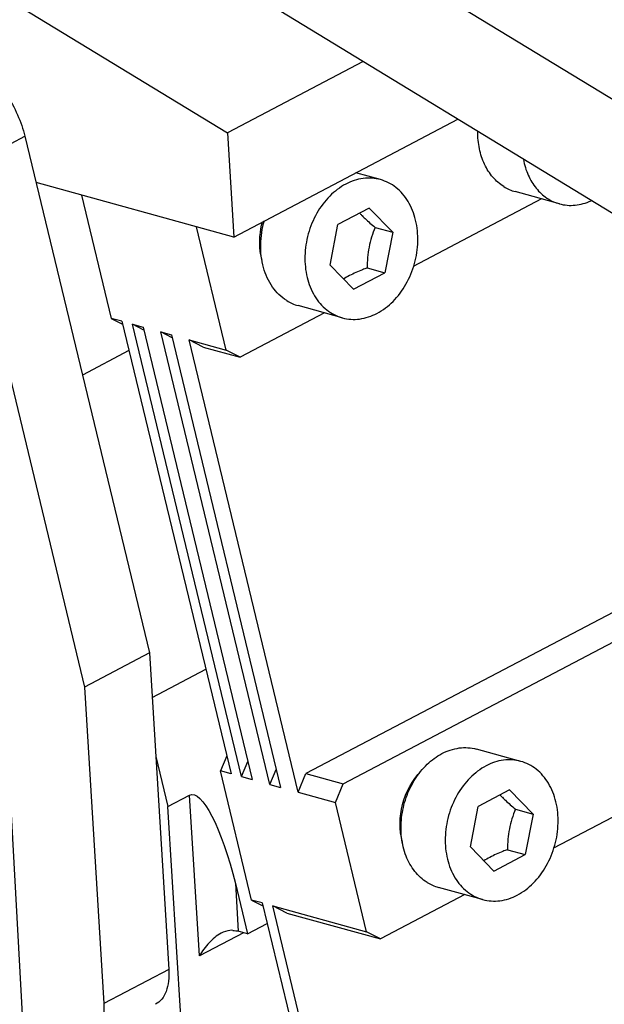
# Model space of a CAD drawing. Header units: millimetres. Extents: x -43833 to -38083, y -3638 to -2112.
# Tile 53 of 114: x -42614 to -42594, y -3234 to -3199. Entities that reach past the tile are written whole.
import ezdxf

# ---------------------------------------------------------------- set-up
doc = ezdxf.new("R2010")
doc.units = ezdxf.units.MM

msp = doc.modelspace()

# ---------------------------------------------------------------- linework, layer by layer
at = {"color": 7, "linetype": 'Continuous'}
for p, q in [((-42580.722, -3209.925), (-42671.969, -3154.257)), ((-42580.47, -3214.059), (-42671.717, -3158.392)), ((-42653.412, -3174.929), (-42607.137, -3203.161)), ((-42602.407, -3200.676), (-42607.137, -3203.161)), ((-42606.915, -3206.799), (-42599.1, -3202.693)), ((-42616.466, -3204.478), (-42614.196, -3203.285)), ((-42614.196, -3203.285), (-42609.853, -3221.298)), ((-42607.137, -3203.161), (-42606.915, -3206.799)), ((-42616.466, -3204.478), (-42612.123, -3222.491)), ((-42601.802, -3204.796), (-42602.655, -3204.561)), ((-42606.915, -3206.799), (-42613.807, -3204.898)), ((-42612.222, -3205.335), (-42611.185, -3209.634)), ((-42596.182, -3205.47), (-42600.663, -3207.824)), ((-42595.564, -3205.64), (-42597.105, -3205.215)), ((-42602.193, -3205.792), (-42603.285, -3206.366)), ((-42602.193, -3205.792), (-42601.375, -3206.632)), ((-42607.178, -3210.739), (-42608.215, -3206.441)), ((-42603.559, -3207.78), (-42603.285, -3206.366)), ((-42601.991, -3206.462), (-42601.375, -3206.632)), ((-42601.375, -3206.632), (-42601.649, -3208.046)), ((-42602.741, -3208.62), (-42603.559, -3207.78)), ((-42602.265, -3207.876), (-42601.649, -3208.046)), ((-42602.741, -3208.62), (-42601.649, -3208.046)), ((-42603.132, -3209.616), (-42604.673, -3209.191)), ((-42603.749, -3209.446), (-42606.691, -3210.991)), ((-42611.185, -3209.634), (-42610.791, -3209.838)), ((-42610.816, -3209.736), (-42611.185, -3209.634)), ((-42610.816, -3209.736), (-42607.011, -3225.515)), ((-42606.641, -3225.617), (-42610.446, -3209.838)), ((-42610.051, -3210.042), (-42610.446, -3209.838)), ((-42610.446, -3209.838), (-42610.076, -3209.94)), ((-42610.076, -3209.94), (-42606.271, -3225.719)), ((-42605.654, -3225.889), (-42609.459, -3210.11)), ((-42609.065, -3210.314), (-42609.459, -3210.11)), ((-42609.459, -3210.11), (-42609.089, -3210.212)), ((-42609.089, -3210.212), (-42605.284, -3225.991)), ((-42604.668, -3226.161), (-42608.473, -3210.382)), ((-42607.986, -3210.634), (-42608.473, -3210.382)), ((-42608.473, -3210.382), (-42607.178, -3210.739)), ((-42607.986, -3210.634), (-42606.691, -3210.991)), ((-42610.569, -3210.76), (-42612.188, -3211.611)), ((-42606.691, -3210.991), (-42607.178, -3210.739)), ((-42590.777, -3218.355), (-42604.398, -3225.512)), ((-42603.104, -3225.869), (-42589.482, -3218.712)), ((-42609.853, -3221.298), (-42612.123, -3222.491)), ((-42609.853, -3221.298), (-42609.179, -3232.338)), ((-42609.758, -3222.852), (-42607.889, -3221.871)), ((-42612.123, -3222.491), (-42611.449, -3233.531)), ((-42596.91, -3225.084), (-42598.451, -3224.658)), ((-42609.632, -3224.917), (-42609.212, -3226.659)), ((-42607.162, -3224.887), (-42607.381, -3225.413)), ((-42606.293, -3229.921), (-42607.381, -3225.413)), ((-42607.011, -3225.515), (-42607.381, -3225.413)), ((-42606.641, -3225.617), (-42606.422, -3225.091)), ((-42605.654, -3225.889), (-42605.436, -3225.363)), ((-42606.641, -3225.617), (-42606.271, -3225.719)), ((-42604.668, -3226.161), (-42604.398, -3225.512)), ((-42604.398, -3225.512), (-42603.104, -3225.869)), ((-42591.29, -3225.757), (-42595.771, -3228.111)), ((-42613.712, -3244.388), (-42614.717, -3225.862)), ((-42605.654, -3225.889), (-42605.284, -3225.991)), ((-42603.373, -3226.518), (-42603.104, -3225.869)), ((-42597.301, -3226.08), (-42598.393, -3226.653)), ((-42597.301, -3226.08), (-42596.483, -3226.92)), ((-42609.212, -3226.659), (-42608.455, -3226.261)), ((-42608.113, -3231.866), (-42608.455, -3226.261)), ((-42604.668, -3226.161), (-42603.373, -3226.518)), ((-42608.765, -3233.987), (-42609.212, -3226.659)), ((-42602.286, -3231.027), (-42603.373, -3226.518)), ((-42598.667, -3228.067), (-42598.393, -3226.653)), ((-42597.099, -3226.75), (-42596.483, -3226.92)), ((-42596.483, -3226.92), (-42596.757, -3228.334)), ((-42597.849, -3228.908), (-42598.667, -3228.067)), ((-42597.374, -3228.164), (-42596.757, -3228.334)), ((-42597.849, -3228.908), (-42596.757, -3228.334)), ((-42606.858, -3229.347), (-42606.757, -3231.01)), ((-42606.858, -3229.347), (-42606.436, -3231.099)), ((-42598.24, -3229.904), (-42599.781, -3229.478)), ((-42598.857, -3229.733), (-42601.799, -3231.279)), ((-42606.293, -3229.921), (-42605.899, -3230.126)), ((-42605.924, -3230.023), (-42606.293, -3229.921)), ((-42605.924, -3230.023), (-42603.601, -3239.657)), ((-42603.196, -3239.904), (-42605.554, -3230.126)), ((-42605.067, -3230.378), (-42605.554, -3230.126)), ((-42605.554, -3230.126), (-42602.286, -3231.027)), ((-42605.067, -3230.378), (-42601.799, -3231.279)), ((-42606.436, -3231.099), (-42605.751, -3230.739)), ((-42606.578, -3231.06), (-42608.113, -3231.866)), ((-42606.436, -3231.099), (-42606.757, -3231.01)), ((-42601.799, -3231.279), (-42602.286, -3231.027)), ((-42609.179, -3232.338), (-42611.449, -3233.531))]:
    msp.add_line(p, q, dxfattribs=at)
for centre, radius, start, end in [((-42596.703, -3203.765), 1.505, 237.9349, 254.5156), ((-42599.424, -3203.06), 4.249, 223.1143, 224.4496), ((-42599.276, -3202.915), 4.456, 224.4426, 224.7232), ((-42601.315, -3211.127), 3.369, 117.6936, 121.7915), ((-42604.271, -3207.741), 1.505, 237.9349, 254.5156), ((-42594.532, -3223.347), 4.249, 223.1143, 224.4496), ((-42594.384, -3223.203), 4.456, 224.4426, 224.7232), ((-42596.423, -3231.415), 3.369, 117.6936, 121.7915), ((-42599.379, -3228.028), 1.505, 237.9349, 254.5156)]:
    msp.add_arc(centre, radius, start, end, dxfattribs=at)
at = {"color": 7, "linetype": 'Continuous', "extrusion": (0, 0, -1)}
for centre, major_axis, ratio, start_param, end_param in [((-42607.615, -3229.745), (-0.792, 3.502), 0.230462, -0.061564, 1.509232), ((-42607.513, -3231.408), (-0.986, -0.223), 0.378416, 2.264507, 2.526306)]:
    msp.add_ellipse(centre, major_axis=major_axis, ratio=ratio, start_param=start_param, end_param=end_param, dxfattribs=at)
at = {"color": 7, "linetype": 'Continuous'}
for points, start_tangent, end_tangent in [([(-42615.863, -3200.793), (-42615.333, -3201.222), (-42614.845, -3201.825), (-42614.453, -3202.538), (-42614.196, -3203.285)], (0.853676, -0.520805), (0.234413, -0.972137)), ([(-42597.502, -3205.04), (-42597.882, -3204.711), (-42598.171, -3204.261), (-42598.35, -3203.719), (-42598.409, -3203.12)], (-0.847898, 0.530159), (0.006107, 0.999981)), ([(-42596.819, -3204.097), (-42596.65, -3204.642), (-42596.372, -3205.098), (-42596.003, -3205.438), (-42595.564, -3205.64)], (0.186211, -0.98251), (0.964019, -0.265834)), ([(-42601.802, -3204.796), (-42602.403, -3204.756), (-42603.01, -3204.952)], (-0.964019, 0.265834), (-0.885251, -0.465114)), ([(-42601.923, -3209.46), (-42601.364, -3209.042), (-42600.914, -3208.443), (-42600.616, -3207.723), (-42600.5, -3206.952), (-42600.576, -3206.206), (-42600.839, -3205.558), (-42601.262, -3205.072), (-42601.802, -3204.796)], (0.885251, 0.465114), (-0.964019, 0.265834)), ([(-42603.01, -3204.952), (-42603.569, -3205.37), (-42604.02, -3205.969), (-42604.318, -3206.689), (-42604.434, -3207.46), (-42604.357, -3208.206), (-42604.095, -3208.854), (-42603.672, -3209.34), (-42603.131, -3209.616)], (-0.885251, -0.465114), (0.964019, -0.265834)), ([(-42595.564, -3205.64), (-42595.017, -3205.687), (-42594.461, -3205.535)], (0.964019, -0.265834), (0.911132, 0.412114)), ([(-42602.442, -3206.051), (-42602.339, -3206.152), (-42601.991, -3206.462)], (0.703673, -0.710524), (0.762837, -0.64659)), ([(-42605.927, -3207.615), (-42605.99, -3207.292), (-42605.912, -3206.264)], (-0.263678, 0.964611), (0.263441, 0.964675)), ([(-42605.07, -3209.016), (-42605.563, -3208.541), (-42605.877, -3207.863), (-42605.976, -3207.061), (-42605.848, -3206.226)], (-0.847898, 0.530159), (0.279453, 0.960159)), ([(-42601.991, -3206.462), (-42602.197, -3207.15), (-42602.265, -3207.876)], (-0.367785, -0.929911), (-0.011772, -0.999931)), ([(-42602.265, -3207.876), (-42602.428, -3207.939), (-42602.88, -3208.144)], (-0.93699, -0.349356), (-0.885251, -0.465114)), ([(-42603.131, -3209.616), (-42602.53, -3209.657), (-42601.923, -3209.46)], (0.964019, -0.265834), (0.885251, 0.465114)), ([(-42599.66, -3224.814), (-42599.053, -3224.618), (-42598.452, -3224.658)], (0.885251, 0.465114), (0.964026, -0.265808)), ([(-42600.178, -3229.304), (-42600.603, -3228.92), (-42600.907, -3228.385), (-42601.065, -3227.743), (-42601.064, -3227.045), (-42600.904, -3226.35), (-42600.599, -3225.713), (-42600.172, -3225.187), (-42599.66, -3224.814)], (-0.847898, 0.530159), (0.885251, 0.465114)), ([(-42596.91, -3225.084), (-42597.511, -3225.043), (-42598.118, -3225.239)], (-0.964019, 0.265834), (-0.885251, -0.465114)), ([(-42601.035, -3227.903), (-42601.029, -3226.585), (-42600.391, -3225.424)], (-0.263678, 0.964611), (0.695863, 0.718175)), ([(-42598.118, -3225.239), (-42598.677, -3225.658), (-42599.128, -3226.256), (-42599.426, -3226.977), (-42599.542, -3227.747), (-42599.465, -3228.493), (-42599.203, -3229.141), (-42598.78, -3229.627), (-42598.239, -3229.904)], (-0.885251, -0.465114), (0.964019, -0.265834)), ([(-42597.031, -3229.748), (-42596.472, -3229.329), (-42596.022, -3228.731), (-42595.724, -3228.011), (-42595.608, -3227.24), (-42595.684, -3226.494), (-42595.947, -3225.846), (-42596.37, -3225.36), (-42596.91, -3225.084)], (0.885251, 0.465114), (-0.964019, 0.265834)), ([(-42597.55, -3226.338), (-42597.447, -3226.439), (-42597.099, -3226.75)], (0.703673, -0.710524), (0.762837, -0.64659)), ([(-42597.099, -3226.75), (-42597.305, -3227.438), (-42597.374, -3228.164)], (-0.367785, -0.929911), (-0.011772, -0.999931)), ([(-42597.374, -3228.164), (-42597.536, -3228.226), (-42597.988, -3228.432)], (-0.93699, -0.349356), (-0.885251, -0.465114)), ([(-42598.239, -3229.904), (-42597.638, -3229.944), (-42597.031, -3229.748)], (0.964019, -0.265834), (0.885251, 0.465114)), ([(-42607.354, -3231.078), (-42607.777, -3231.411), (-42608.113, -3231.866)], (-0.885272, -0.465073), (-0.499635, -0.866236)), ([(-42606.948, -3230.978), (-42607.048, -3230.979), (-42607.354, -3231.078)], (-0.996602, 0.082373), (-0.885272, -0.465073)), ([(-42609.179, -3232.338), (-42609.189, -3232.754), (-42609.274, -3233.106), (-42609.428, -3233.378), (-42609.645, -3233.557)], (0.060896, -0.998144), (-0.885161, -0.465285)), ([(-42611.449, -3233.531), (-42611.46, -3233.947), (-42611.544, -3234.299), (-42611.698, -3234.571), (-42611.916, -3234.75)], (0.060896, -0.998144), (-0.88511, -0.465382))]:
    msp.add_spline(points, degree=3, dxfattribs=dict(at, start_tangent=start_tangent, end_tangent=end_tangent))

doc.saveas('drawing.dxf')
